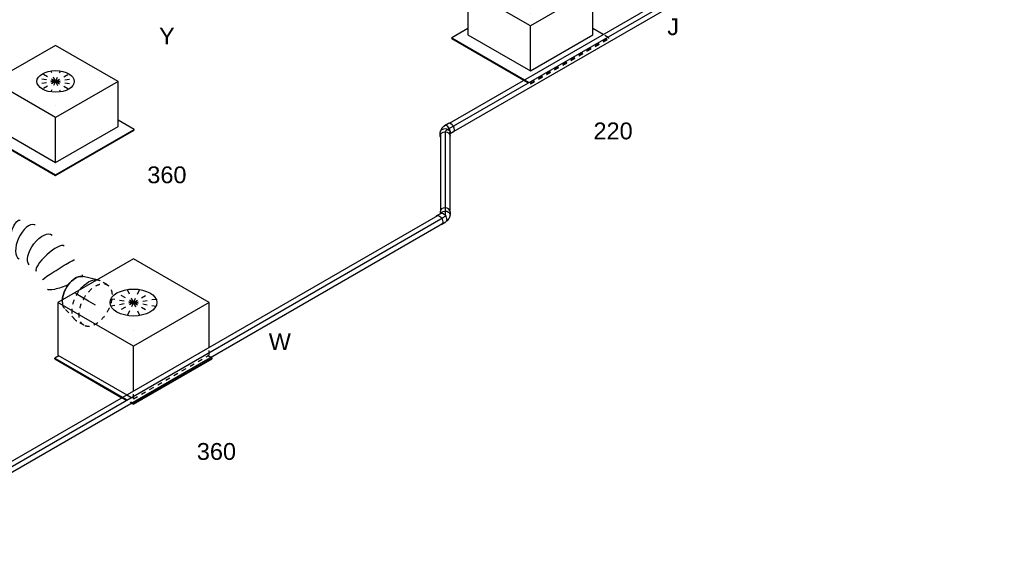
# Model space of a CAD drawing. Extents: x -257677 to 221252, y -185516 to 120782.
# Tile 140 of 171: x -53613 to -48343, y -16424 to -13513. Entities that reach past the tile are written whole.
import ezdxf
from ezdxf.enums import TextEntityAlignment as Align
from ezdxf.lldxf.tags import DXFTag

# ---------------------------------------------------------------- set-up
doc = ezdxf.new("R2010")
doc.units = 0
doc.header["$LTSCALE"] = 50
doc.linetypes.add('STREEPJES', pattern=[0.1, 0.05, -0.05])
doc.layers.get('0').update_dxf_attribs({"linetype": 'CONTINUOUS'})
for name, color, linetype in [('WL524---_D', 153, 'CONTINUOUS'), ('WL524---_HARTLIJN', 8, 'CONTINUOUS'), ('WL570---_RETOUR_RST', 2, 'CONTINUOUS'), ('WL570---_RETOUR_RST_HL', 1, 'CONTINUOUS'), ('WL570---_TOEVOER', 3, 'CONTINUOUS'), ('WL570---_TOEVOER_RST', 2, 'CONTINUOUS'), ('WL570---_TOEVOER_RST_HL', 1, 'CONTINUOUS'), ('WM570---_RETOUR_RST_PR', 1, 'CONTINUOUS'), ('WM570---_TOEVOER_PR', 1, 'CONTINUOUS'), ('WM570---_TOEVOER_RST_PR', 1, 'CONTINUOUS')]:
    doc.layers.add(name, color=color, linetype=linetype)
doc.styles.add('BURO-018', font='ARIAL.TTF', dxfattribs={"height": 63})
tags = doc.linetypes.add('CENTER2', pattern=[28.575, 19.05, -3.175, 3.175, -3.175]).pattern_tags.tags
tags[10:11] = [DXFTag(74, 4), DXFTag(75, 0), DXFTag(340, '0'), DXFTag(46, 1.0), DXFTag(50, 0.0), DXFTag(44, 0.0), DXFTag(45, 0.0)]
tags[8:9] = [DXFTag(74, 4), DXFTag(75, 0), DXFTag(340, '0'), DXFTag(46, 1.0), DXFTag(50, 0.0), DXFTag(44, 0.0), DXFTag(45, 0.0)]
tags[6:7] = [DXFTag(74, 4), DXFTag(75, 0), DXFTag(340, '0'), DXFTag(46, 1.0), DXFTag(50, 0.0), DXFTag(44, 0.0), DXFTag(45, 0.0)]
tags[4:5] = [DXFTag(74, 4), DXFTag(75, 0), DXFTag(340, '0'), DXFTag(46, 1.0), DXFTag(50, 0.0), DXFTag(44, 0.0), DXFTag(45, 0.0)]

# ---------------------------------------------------------------- blocks, each defined once
blk = doc.blocks.new('*U1235')
at = {"color": 0, "ltscale": 10}
for p, q in [((-20.4, 212.1, -2970), (-16.3, 212.1, -2970)), ((122.5, -35.4, -2970), (-20.4, 212.1, -2970)), ((126.6, -35.4, -2970), (-16.3, 212.1, -2970)), ((5120.6, 212.1, -2970), (5100.2, 176.8, -2970)), ((5124.6, 212.1, -2970), (5120.6, 212.1, -2970)), ((5263.5, -35.4, -2970), (5120.6, 212.1, -2970)), ((5267.5, -35.4, -2970), (5124.6, 212.1, -2970)), ((4.1, 176.8, -2970), (5120.6, 176.8, -2970)), ((5243, -35.4, -2970), (5120.6, 176.8, -2970)), ((20.4, -212.1, -2970), (122.5, -35.4, -2970)), ((24.5, -212.1, -2970), (126.6, -35.4, -2970)), ((122.5, -35.4, -2970), (126.6, -35.4, -2970)), ((126.6, -35.4, -2970), (5243, -35.4, -2970)), ((5223.6, -104.3, -2970), (5263.5, -35.4, -2970)), ((5225.7, -107.9, -2970), (5267.5, -35.4, -2970)), ((5233.8, -51.3, -2970), (5243, -35.4, -2970)), ((5267.5, -35.4, -2970), (5263.5, -35.4, -2970)), ((44.9, -176.8, -2970), (4938.8, -176.8, -2970)), ((20.4, -212.1, -2970), (24.5, -212.1, -2970))]:
    blk.add_line(p, q, dxfattribs=at)
at = {"color": 8, "linetype": 'STREEPJES', "ltscale": 10}
for p, q in [((5161.4, -176.8, -2970), (5233.8, -51.3, -2970)), ((5161.4, -212.1, -2970), (5223.6, -104.3, -2970)), ((5165.5, -212.1, -2970), (5225.7, -107.9, -2970)), ((4938.8, -176.8, -2970), (5161.4, -176.8, -2970)), ((5141, -176.8, -2970), (5161.4, -212.1, -2970)), ((5165.5, -212.1, -2970), (5161.4, -212.1, -2970))]:
    blk.add_line(p, q, dxfattribs=at)
at = {"layer": 'WM570---_TOEVOER_PR', "color": 1, "style": 'BURO-018'}
blk.add_attdef('POSNR', text='', height=90, dxfattribs=at).set_placement((0, 0), align=Align.MIDDLE)
blk = doc.blocks.new('*U1361')
at = {"color": 0, "ltscale": 10}
for p, q in [((-25.4, 26.3, -3135), (-8.1, 26.3, -3135)), ((-7.4, 25, -3135), (-3.1, 25, -3135)), ((3.8, 23.5, -3135), (11.7, 19.8, -3135)), ((16.4, 8.7, -3135), (15.4, 8.7, -3135)), ((15.8, 16.9, -3135), (22.6, 10.2, -3135)), ((22.6, 10.2, -3135), (24.3, 8, -3135)), ((24.3, 8, -3135), (25.1, 6.6, -3135)), ((40.7, -18, -3135), (28.4, 3.2, -3135)), ((-25.4, -26.2, -3135), (-15.2, -26.2, -3135)), ((-4.8, -44.2, -3135), (-17, -23, -3135)), ((-15.7, -9.9, -3135), (-15.2, -9, -3135))]:
    blk.add_line(p, q, dxfattribs=at)
for centre, major_axis, ratio, start_param, end_param in [((-25.4, 0, -3135), (0, -26.2), 0.816497, 3.141593, 6.283185), ((-0.5, -2.1, -3135), (-14.4, -20.6), 0.750739, 3.009293, 3.273893)]:
    blk.add_ellipse(centre, major_axis=major_axis, ratio=ratio, start_param=start_param, end_param=end_param, dxfattribs=at)
at = {"color": 0, "ltscale": 10, "extrusion": (-5.07519e-32, 2.65241e-17, -1)}
blk.add_ellipse((-8.1, 0, -3135), major_axis=(0, -26.2), ratio=0.816497, start_param=0.394424, end_param=3.463825, dxfattribs=at)
at = {"color": 0, "ltscale": 10, "extrusion": (-5.08446e-32, 2.65241e-17, -1)}
for centre, start_param, end_param in [((5.7, -9.9, -3135), 0, 3.141593), ((18, -31.1, -3135), 0, 3.451437), ((18, -31.1, -3135), 5.973341, 6.280044)]:
    blk.add_ellipse(centre, major_axis=(-22.7, -13.1), ratio=0.57735, start_param=start_param, end_param=end_param, dxfattribs=at)
at = {"color": 0, "ltscale": 10, "extrusion": (-5.23853e-32, 2.65241e-17, -1)}
blk.add_ellipse((-5, 0, -3135), major_axis=(5.4, 24.6), ratio=0.803023, start_param=6.107746, end_param=6.458625, dxfattribs=at)
at = {"layer": 'WL524---_HARTLIJN', "linetype": 'CENTER2'}
for p, q in [((-8.1, 0, -3135), (-7.4, 0, -3135)), ((5.7, -9.9, -3135), (5.2, -9, -3135))]:
    blk.add_line(p, q, dxfattribs=at)
at = {"layer": 'WL524---_HARTLIJN', "linetype": 'CENTER2', "extrusion": (-5.07519e-32, 2.65241e-17, -1)}
blk.add_ellipse((-7.4, -30.8, -3135), major_axis=(0, 30.8), ratio=0.57735, start_param=0, end_param=0.785398, dxfattribs=at)
at = {"layer": 'WL524---_D', "color": 1, "style": 'BURO-018'}
blk.add_attdef('POSNR', text='', height=90, dxfattribs=at).set_placement((0, 0), align=Align.MIDDLE)
blk = doc.blocks.new('*U1362')
at = {"color": 0, "ltscale": 10}
for p, q in [((29.9, 25, -5730.3), (3638.9, 25, -5730.3)), ((29.9, -25, -5730.3), (3638.9, -25, -5730.3))]:
    blk.add_line(p, q, dxfattribs=at)
at = {"layer": 'WL524---_HARTLIJN', "linetype": 'CENTER2'}
blk.add_line((0, 0, -5730.3), (3658.8, 0, -5730.3), dxfattribs=at)
at = {"layer": 'WL524---_D', "color": 1, "style": 'BURO-018'}
blk.add_attdef('POSNR', text='', height=90, dxfattribs=at).set_placement((0, 0), align=Align.MIDDLE)
blk = doc.blocks.new('*U1363')
at = {"color": 0, "ltscale": 10}
for p, q in [((10.8, 25, -2499.2), (417.7, 25, -2499.2)), ((10.8, -25, -2499.2), (417.7, -25, -2499.2))]:
    blk.add_line(p, q, dxfattribs=at)
at = {"layer": 'WL524---_HARTLIJN', "linetype": 'CENTER2'}
blk.add_line((0, 0, -2499.2), (441.6, 0, -2499.2), dxfattribs=at)
at = {"layer": 'WL524---_D', "color": 1, "style": 'BURO-018'}
blk.add_attdef('POSNR', text='', height=90, dxfattribs=at).set_placement((0, 0), align=Align.MIDDLE)
blk = doc.blocks.new('*U1364')
at = {"color": 0, "ltscale": 10}
for p, q in [((-35.9, 26.2, -2487.7), (-15.2, 26.2, -2487.7)), ((-10, 35.1, -2487.7), (-18.7, 20.1, -2487.7)), ((35.4, 8.9, -2487.7), (26.8, -6.1, -2487.7)), ((-35.9, -26.3, -2487.7), (-11.4, -26.3, -2487.7)), ((-10.4, -25, -2487.7), (-5.2, -25, -2487.7)), ((-2.5, -24.6, -2487.7), (-5.2, -25, -2487.7)), ((-2.5, -24.6, -2487.7), (6.7, -22.2, -2487.7)), ((11.3, -20.1, -2487.7), (18.4, -15, -2487.7))]:
    blk.add_line(p, q, dxfattribs=at)
for centre, major_axis, ratio, start_param, end_param in [((-35.9, 0, -2487.7), (0, -26.3), 0.57735, 3.141593, 6.283185), ((-11.4, 0, -2487.7), (0, -26.3), 0.57735, 3.433913, 6.59303), ((-1.6, 1.5, -2487.7), (-10.7, 22.8), 0.750739, 3.009293, 3.273893)]:
    blk.add_ellipse(centre, major_axis=major_axis, ratio=ratio, start_param=start_param, end_param=end_param, dxfattribs=at)
at = {"color": 0, "ltscale": 10, "extrusion": (9.9638e-19, 6.35235e-17, -1)}
for centre, major_axis, ratio, start_param, end_param in [((4, 7, -2487.7), (22.7, -13.1), 0.816497, 0, 3.141593), ((12.7, 22, -2487.7), (22.7, -13.1), 0.816497, 0, 3.451437), ((12.7, 22, -2487.7), (22.7, -13.1), 0.816497, 5.973341, 6.280044), ((2.5, 4.3, -2487.7), (18.6, -17), 0.803023, 6.197695, 6.458625)]:
    blk.add_ellipse(centre, major_axis=major_axis, ratio=ratio, start_param=start_param, end_param=end_param, dxfattribs=at)
at = {"layer": 'WL524---_HARTLIJN', "linetype": 'CENTER2'}
for p, q in [((4, 7, -2487.7), (3.7, 6.4, -2487.7)), ((-11.4, 0, -2487.7), (-10.4, 0, -2487.7))]:
    blk.add_line(p, q, dxfattribs=at)
blk.add_ellipse((-23, 21.8, -2487.7), major_axis=(-26.7, 15.4), ratio=0.57735, start_param=2.356194, end_param=3.141593, dxfattribs=at)
at = {"layer": 'WL524---_D', "color": 1, "style": 'BURO-018'}
blk.add_attdef('POSNR', text='', height=90, dxfattribs=at).set_placement((0, 0), align=Align.MIDDLE)
blk = doc.blocks.new('*U1365')
at = {"color": 0, "ltscale": 10}
for p, q in [((29.1, 25, -2479.6), (3409.7, 25, -2479.6)), ((29.1, -25, -2479.6), (3409.7, -25, -2479.6))]:
    blk.add_line(p, q, dxfattribs=at)
at = {"layer": 'WL524---_HARTLIJN', "linetype": 'CENTER2'}
blk.add_line((0, 0, -2479.6), (3430.4, 0, -2479.6), dxfattribs=at)
at = {"layer": 'WL524---_D', "color": 1, "style": 'BURO-018'}
blk.add_attdef('POSNR', text='', height=90, dxfattribs=at).set_placement((0, 0), align=Align.MIDDLE)
blk = doc.blocks.new('*U1488')
at = {"color": 0, "ltscale": 10}
for p, q in [((200.5, 52.3, -3712.7), (200.4, 52.4, -3712.7)), ((275.3, 9.1, -3712.7), (275.2, 9.2, -3712.7))]:
    blk.add_line(p, q, dxfattribs=at)
for centre, major_axis, ratio, start_param, end_param in [((0, 0, -3712.7), (0, 100), 0.57735, 3.141593, 6.283185), ((29, 0, -3712.7), (10.1, 99.9), 0.497511, 3.191932, 6.232846), ((29, 0, -3712.7), (10.1, 99.9), 0.497511, 6.232846, 6.333525), ((157.1, -38.1, -3712.7), (-43.3, -90.4), 0.106869, 0.008217, 3.133375), ((218.6, -73.6, -3712.7), (56.7, 82.8), 0.106869, 0.008217, 3.133375), ((315.6, -165.5, -3712.7), (81.4, 58.7), 0.497511, 0.050339, 3.091253), ((315.6, -165.5, -3712.7), (81.4, 58.7), 0.497511, 6.232846, 6.333525), ((378.3, -304.3, -3712.7), (-98.2, -21.1), 0.276285, 3.166853, 6.257925), ((378.3, -304.3, -3712.7), (-98.2, -21.1), 0.276285, 3.116332, 3.166853), ((402.4, -533.3, -3712.7), (-86.6, -50), 0.57735, 3.320935, 5.418705)]:
    blk.add_ellipse(centre, major_axis=major_axis, ratio=ratio, start_param=start_param, end_param=end_param, dxfattribs=at)
at = {"color": 0, "ltscale": 10, "extrusion": (-3.41963e-17, 8.3842e-17, -1)}
for centre, major_axis, ratio, start_param, end_param in [((92.4, -13, -3712.7), (28.3, 96.2), 0.313149, 6.256783, 9.398376), ((272.6, -117, -3712.7), (-69.2, -72.6), 0.313149, 0.026402, 3.167995), ((357.7, -238.4, -3712.7), (92, 40.3), 0.487071, 3.195601, 6.337193), ((387.1, -377.7, -3712.7), (100.3, 3.6), 0.041244, 3.14508, 6.286673), ((383.5, -452.2, -3712.7), (-99.4, 13.6), 0.197407, 4.584141, 6.265842), ((383.5, -452.2, -3712.7), (-99.4, 13.6), 0.197407, 3.12425, 3.322895)]:
    blk.add_ellipse(centre, major_axis=major_axis, ratio=ratio, start_param=start_param, end_param=end_param, dxfattribs=at)
at = {"color": 8, "linetype": 'STREEPJES', "ltscale": 10}
blk.add_ellipse((402.4, -533.3, -3712.7), major_axis=(-86.6, -50), ratio=0.57735, start_param=5.418705, end_param=6.103843, dxfattribs=at)
at = {"layer": 'WM570---_TOEVOER_PR', "color": 1, "style": 'BURO-018'}
blk.add_attdef('POSNR', text='', height=90, dxfattribs=at).set_placement((0, 0), align=Align.MIDDLE)
blk = doc.blocks.new('*U1490')
at = {"color": 8, "linetype": 'STREEPJES', "ltscale": 10}
for p, q in [((-43.3, 125, -3870.1), (0, 125, -3870.1)), ((12.9, 123, -3870.1), (91.2, 98.4, -3870.1)), ((-43.3, -125, -3870.1), (0, -125, -3870.1)), ((12.9, -123, -3870.1), (17.1, -121.7, -3870.1))]:
    blk.add_line(p, q, dxfattribs=at)
at = {"color": 0, "ltscale": 10}
blk.add_line((17.1, -121.7, -3870.1), (91.2, -98.4, -3870.1), dxfattribs=at)
at = {"color": 8, "linetype": 'STREEPJES', "ltscale": 10, "extrusion": (-1.38778e-17, -8.01234e-18, -1)}
for centre, major_axis, start_param, end_param in [((-43.3, 0, -3870.1), (0, 125), 0, 6.280044), ((0, 0, -3870.1), (0, 125), 0, 1.81288), ((0, 0, -3870.1), (0, 125), 0, 1.81288), ((0, 0, -3870.1), (0, 125), 0, 1.81288), ((80.9, 0, -3870.1), (0, 100), 0.179342, 0.864481), ((80.9, 0, -3870.1), (0, 100), 0.179342, 0.864481), ((0, 0, -3870.1), (0, 125), 2.899509, 3.141593), ((0, 0, -3870.1), (0, 125), 2.899509, 3.141593), ((0, 0, -3870.1), (0, 125), 2.899509, 3.141593)]:
    blk.add_ellipse(centre, major_axis=major_axis, ratio=0.57735, start_param=start_param, end_param=end_param, dxfattribs=at)
at = {"color": 0, "ltscale": 10, "extrusion": (-1.38778e-17, -8.01234e-18, -1)}
for centre, major_axis, start_param, end_param in [((80.9, 0, -3870.1), (0, 100), 0.864481, 2.962251), ((80.9, 0, -3870.1), (0, 100), 0.864481, 2.962251), ((0, 0, -3870.1), (0, 125), 1.81288, 2.899509), ((0, 0, -3870.1), (0, 125), 1.81288, 2.899509), ((0, 0, -3870.1), (0, 125), 1.81288, 2.899509)]:
    blk.add_ellipse(centre, major_axis=major_axis, ratio=0.57735, start_param=start_param, end_param=end_param, dxfattribs=at)
at = {"layer": 'WL570---_TOEVOER_RST_HL', "linetype": 'CENTER2'}
for p, q in [((-43.3, 0, -3870.1), (0, 0, -3870.1)), ((0, 0, -3870.1), (80.9, 0, -3870.1))]:
    blk.add_line(p, q, dxfattribs=at)
blk.add_circle((80.9, 0, -3870.1), 0.075, dxfattribs=at)
at = {"layer": 'WM570---_TOEVOER_RST_PR', "color": 1, "style": 'BURO-018'}
blk.add_attdef('POSNR', text='', height=90, dxfattribs=at).set_placement((0, 0), align=Align.MIDDLE)
blk = doc.blocks.new('*U1626')
at = {"color": 0, "ltscale": 10}
for p, q in [((-225.4, 278.6, -1612.8), (-345.8, 70, -1612.8)), ((160.8, 278.6, -1612.8), (-225.4, 278.6, -1612.8)), ((-32.3, -55.9, -1612.8), (-225.4, 278.6, -1612.8)), ((354, -55.9, -1612.8), (160.8, 278.6, -1612.8)), ((-430.7, 95.5, -1612.8), (-428.7, 99, -1612.8)), ((-430.7, 95.5, -1612.8), (-207.8, -290.6, -1612.8)), ((-329, 99, -1612.8), (-428.7, 99, -1612.8)), ((-428.7, 99, -1612.8), (-203.7, -290.6, -1612.8)), ((-345.8, 70, -1612.8), (-152.7, -264.5, -1612.8)), ((-152.7, -264.5, -1612.8), (-32.3, -55.9, -1612.8)), ((354, -55.9, -1612.8), (-32.3, -55.9, -1612.8)), ((233.5, -264.5, -1612.8), (354, -55.9, -1612.8)), ((282.1, -290.6, -1612.8), (250.3, -235.5, -1612.8)), ((-152.7, -264.5, -1612.8), (233.5, -264.5, -1612.8))]:
    blk.add_line(p, q, dxfattribs=at)
at = {"color": 8, "linetype": 'STREEPJES', "ltscale": 10}
for p, q in [((64.3, 111.4, -1612.8), (-11.9, 172.6, -1612.8)), ((64.3, 111.4, -1612.8), (23.5, 182.1, -1612.8)), ((64.3, 111.4, -1612.8), (69.8, 172.6, -1612.8)), ((64.3, 111.4, -1612.8), (-26.8, 146.7, -1612.8)), ((64.3, 111.4, -1612.8), (-17.4, 111.4, -1612.8)), ((64.3, 111.4, -1612.8), (14, 76, -1612.8)), ((64.3, 111.4, -1612.8), (58.8, 50.1, -1612.8)), ((64.3, 111.4, -1612.8), (114.6, 146.7, -1612.8)), ((64.3, 111.4, -1612.8), (105.1, 40.7, -1612.8)), ((64.3, 111.4, -1612.8), (140.5, 50.1, -1612.8)), ((64.3, 111.4, -1612.8), (155.4, 76, -1612.8)), ((64.3, 111.4, -1612.8), (145.9, 111.4, -1612.8)), ((-207.8, -290.6, -1612.8), (-187.8, -325.3, -1612.8)), ((-203.7, -290.6, -1612.8), (-185.8, -321.7, -1612.8)), ((300.1, -321.7, -1612.8), (282.1, -290.6, -1612.8)), ((-185.8, -321.7, -1612.8), (-187.8, -325.3, -1612.8)), ((-187.8, -325.3, -1612.8), (298, -325.3, -1612.8)), ((-185.8, -321.7, -1612.8), (300.1, -321.7, -1612.8)), ((298, -325.3, -1612.8), (300.1, -321.7, -1612.8))]:
    blk.add_line(p, q, dxfattribs=at)
at = {"color": 0, "ltscale": 10}
blk.add_ellipse((64.3, 111.4, -1612.8), major_axis=(86.6, -50), ratio=0.57735, dxfattribs=at)
at = {"layer": 'WL570---_TOEVOER_RST_HL', "linetype": 'CENTER2'}
blk.add_circle((0, 0, -1612.8), 0.075, dxfattribs=at)
at = {"layer": 'WL570---_TOEVOER_RST', "color": 1, "style": 'BURO-018'}
for tag in ['MC', 'Q']:
    blk.add_attdef(tag, text='', height=90, dxfattribs=at).set_placement((0, 0), align=Align.MIDDLE)
at = {"layer": 'WM570---_TOEVOER_RST_PR', "color": 1, "style": 'BURO-018'}
blk.add_attdef('POSNR', text='', height=90, dxfattribs=at).set_placement((0, 0), align=Align.MIDDLE)
blk = doc.blocks.new('*U1631')
at = {"color": 0, "ltscale": 10}
for p, q in [((-225.4, 278.6, -2306.7), (-345.8, 70, -2306.7)), ((160.8, 278.6, -2306.7), (-225.4, 278.6, -2306.7)), ((-32.3, -55.9, -2306.7), (-225.4, 278.6, -2306.7)), ((354, -55.9, -2306.7), (160.8, 278.6, -2306.7)), ((-430.7, 95.5, -2306.7), (-428.7, 99, -2306.7)), ((-430.7, 95.5, -2306.7), (-187.8, -325.3, -2306.7)), ((-329, 99, -2306.7), (-428.7, 99, -2306.7)), ((-428.7, 99, -2306.7), (-185.8, -321.7, -2306.7)), ((-345.8, 70, -2306.7), (-152.7, -264.5, -2306.7)), ((-152.7, -264.5, -2306.7), (-32.3, -55.9, -2306.7)), ((354, -55.9, -2306.7), (-32.3, -55.9, -2306.7)), ((233.5, -264.5, -2306.7), (354, -55.9, -2306.7)), ((300.1, -321.7, -2306.7), (250.3, -235.5, -2306.7)), ((-152.7, -264.5, -2306.7), (233.5, -264.5, -2306.7)), ((-185.8, -321.7, -2306.7), (-187.8, -325.3, -2306.7)), ((-187.8, -325.3, -2306.7), (298, -325.3, -2306.7)), ((-185.8, -321.7, -2306.7), (300.1, -321.7, -2306.7)), ((298, -325.3, -2306.7), (300.1, -321.7, -2306.7))]:
    blk.add_line(p, q, dxfattribs=at)
at = {"color": 8, "linetype": 'STREEPJES', "ltscale": 10}
for q in [(-11.9, 172.6, -2306.7), (23.5, 182.1, -2306.7), (69.8, 172.6, -2306.7), (-26.8, 146.7, -2306.7), (-17.4, 111.4, -2306.7), (14, 76, -2306.7), (58.8, 50.1, -2306.7), (114.6, 146.7, -2306.7), (105.1, 40.7, -2306.7), (140.5, 50.1, -2306.7), (155.4, 76, -2306.7), (145.9, 111.4, -2306.7)]:
    blk.add_line((64.3, 111.4, -2306.7), q, dxfattribs=at)
at = {"color": 0, "ltscale": 10}
blk.add_ellipse((64.3, 111.4, -2306.7), major_axis=(86.6, -50), ratio=0.57735, dxfattribs=at)
at = {"layer": 'WL570---_RETOUR_RST_HL', "linetype": 'CENTER2'}
blk.add_circle((0, 0, -2306.7), 0.075, dxfattribs=at)
at = {"layer": 'WL570---_RETOUR_RST', "color": 1, "style": 'BURO-018'}
for tag in ['MC', 'Q']:
    blk.add_attdef(tag, text='', height=90, dxfattribs=at).set_placement((0, 0), align=Align.MIDDLE)
at = {"layer": 'WM570---_RETOUR_RST_PR', "color": 1, "style": 'BURO-018'}
blk.add_attdef('POSNR', text='', height=90, dxfattribs=at).set_placement((0, 0), align=Align.MIDDLE)
blk = doc.blocks.new('*U1632')
at = {"color": 0, "ltscale": 10}
for p, q in [((-276.4, 331.6, -4053.1), (-417.2, 87.7, -4053.1)), ((191.5, 331.6, -4053.1), (-276.4, 331.6, -4053.1)), ((-42.5, -73.5, -4053.1), (-276.4, 331.6, -4053.1)), ((425.4, -73.5, -4053.1), (191.5, 331.6, -4053.1)), ((-440.9, 77.8, -4053.1), (-438.9, 81.3, -4053.1)), ((-440.9, 77.8, -4053.1), (-233.5, -281.4, -4053.1)), ((-413.6, 81.3, -4053.1), (-438.9, 81.3, -4053.1)), ((-438.9, 81.3, -4053.1), (-229.4, -281.4, -4053.1)), ((-417.2, 87.7, -4053.1), (-204.1, -281.4, -4053.1)), ((-162.5, -281.4, -4053.1), (-42.5, -73.5, -4053.1)), ((425.4, -73.5, -4053.1), (-42.5, -73.5, -4053.1)), ((305.4, -281.4, -4053.1), (425.4, -73.5, -4053.1)), ((-204.6, -331.4, -4053.1), (-198, -342.9, -4053.1)), ((-200.6, -331.4, -4053.1), (-196, -339.4, -4053.1)), ((-196, -339.4, -4053.1), (-198, -342.9, -4053.1)), ((-198, -342.9, -4053.1), (287.8, -342.9, -4053.1)), ((-196, -339.4, -4053.1), (289.9, -339.4, -4053.1)), ((289.9, -339.4, -4053.1), (285.3, -331.4, -4053.1)), ((287.8, -342.9, -4053.1), (289.9, -339.4, -4053.1))]:
    blk.add_line(p, q, dxfattribs=at)
at = {"color": 8, "linetype": 'STREEPJES', "ltscale": 10}
for p, q in [((74.5, 129, -4053.1), (23.5, 217.4, -4053.1)), ((74.5, 129, -4053.1), (-39.4, 173.2, -4053.1)), ((74.5, 129, -4053.1), (-20.7, 205.6, -4053.1)), ((74.5, 129, -4053.1), (81.3, 205.6, -4053.1)), ((74.5, 129, -4053.1), (137.4, 173.2, -4053.1)), ((74.5, 129, -4053.1), (-27.6, 129, -4053.1)), ((74.5, 129, -4053.1), (11.6, 84.9, -4053.1)), ((74.5, 129, -4053.1), (67.7, 52.5, -4053.1)), ((74.5, 129, -4053.1), (125.5, 40.7, -4053.1)), ((74.5, 129, -4053.1), (169.7, 52.5, -4053.1)), ((74.5, 129, -4053.1), (188.4, 84.9, -4053.1)), ((74.5, 129, -4053.1), (176.6, 129, -4053.1)), ((-233.5, -281.4, -4053.1), (-204.6, -331.4, -4053.1)), ((-229.4, -281.4, -4053.1), (-200.6, -331.4, -4053.1)), ((-204.1, -281.4, -4053.1), (-183.3, -317.5, -4053.1)), ((-183.3, -317.5, -4053.1), (-162.5, -281.4, -4053.1)), ((284.5, -317.5, -4053.1), (305.4, -281.4, -4053.1)), ((-183.3, -317.5, -4053.1), (284.5, -317.5, -4053.1)), ((285.3, -331.4, -4053.1), (277.2, -317.5, -4053.1))]:
    blk.add_line(p, q, dxfattribs=at)
at = {"color": 0, "ltscale": 10}
blk.add_ellipse((74.5, 129, -4053.1), major_axis=(108.3, -62.5), ratio=0.57735, dxfattribs=at)
at = {"layer": 'WL570---_TOEVOER_RST_HL', "linetype": 'CENTER2'}
blk.add_circle((0, 0, -4053.1), 0.075, dxfattribs=at)
at = {"layer": 'WL570---_TOEVOER_RST', "color": 1, "style": 'BURO-018'}
for tag in ['MC', 'Q']:
    blk.add_attdef(tag, text='', height=90, dxfattribs=at).set_placement((0, 0), align=Align.MIDDLE)
at = {"layer": 'WM570---_TOEVOER_RST_PR', "color": 1, "style": 'BURO-018'}
blk.add_attdef('POSNR', text='', height=90, dxfattribs=at).set_placement((0, 0), align=Align.MIDDLE)

msp = doc.modelspace()

# ---------------------------------------------------------------- block references
at = {"layer": 'WL524---_D'}
for name, p, rotation in [('*U1365', (-51325.88915, -14103.65959, 2479.64119), 29.99999999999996), ('*U1364', (-51335.78865, -14109.37506, 2487.72409), 210), ('*U1363', (-51335.78865, -14117.45797, 2499.15504), 269.9999999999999), ('*U1361', (-51335.78865, -14567.10036, 3135.04542), 269.9999999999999), ('*U1362', (-54514.31723, -16402.22469, 5730.30313), 29.99999999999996)]:
    msp.add_blockref(name, p, dxfattribs=dict(at, rotation=rotation))
at = {"layer": 'WL570---_RETOUR_RST'}
ref = msp.add_blockref('*U1631', (-53420.8444, -13972.17374, 2306.68249), dxfattribs=dict(at, rotation=29.99999999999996))
ref.add_attrib('Q', '360', dxfattribs={"color": 1, "height": 90, "style": 'BURO-018'}).set_placement((-52825.11586, -14343.67968), align=Align.MIDDLE)
ref.add_attrib('MC', 'Y', dxfattribs={"color": 1, "height": 90, "style": 'BURO-018'}).set_placement((-52825.11586, -13600.66779), align=Align.MIDDLE)
at = {"layer": 'WL570---_TOEVOER', "rotation": 29.99999999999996}
for name, p in [('*U1235', (-55649.53688, -14180.95176, 2970)), ('*U1488', (-53929.44735, -14718.38049, 3712.7185))]:
    msp.add_blockref(name, p, dxfattribs=at)
at = {"layer": 'WL570---_TOEVOER_RST'}
ref = msp.add_blockref('*U1626', (-50879.53144, -13481.54366, 1612.82678), dxfattribs=dict(at, rotation=29.99999999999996))
ref.add_attrib('Q', '220', dxfattribs={"color": 1, "height": 90, "style": 'BURO-018'}).set_placement((-50436.73753, -14108.69679), align=Align.MIDDLE)
ref.add_attrib('MC', 'J', dxfattribs={"color": 1, "height": 90, "style": 'BURO-018'}).set_placement((-50115.00395, -13551.43787), align=Align.MIDDLE)
ref = msp.add_blockref('*U1632', (-53004.15056, -15176.48971, 4053.14374), dxfattribs=dict(at, rotation=29.99999999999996))
ref.add_attrib('Q', '360', dxfattribs={"color": 1, "height": 90, "style": 'BURO-018'}).set_placement((-52559.98928, -15824.8447), align=Align.MIDDLE)
ref.add_attrib('MC', 'W', dxfattribs={"color": 1, "height": 90, "style": 'BURO-018'}).set_placement((-52220.57802, -15236.96717), align=Align.MIDDLE)
at = {"layer": 'WL570---_TOEVOER_RST', "rotation": 150}
msp.add_blockref('*U1490', (-53244.21332, -15019.51824, 3870.12371), dxfattribs=at)

doc.saveas('drawing.dxf')
